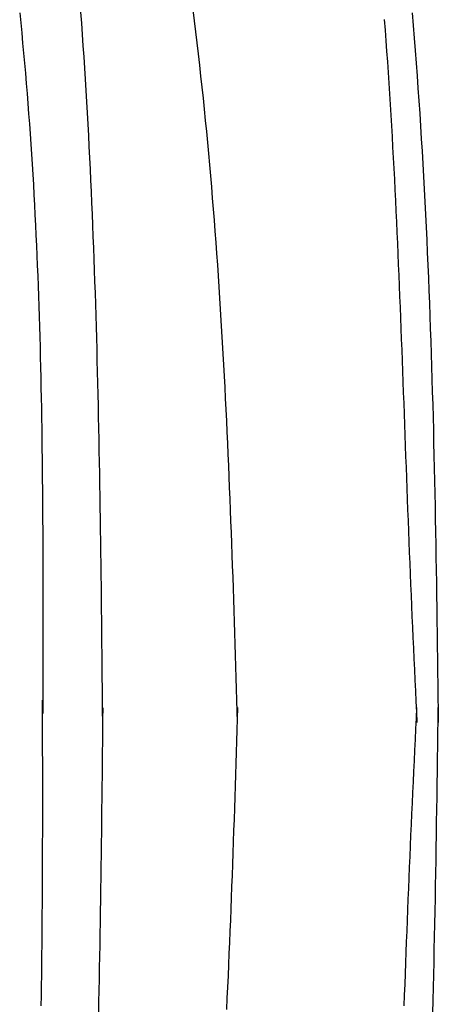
# Model space of a CAD drawing. Extents: x 715 to 7297, y 267 to 3409.
# Tile 51 of 70: x 5664 to 5807, y 1633 to 1968. Entities that reach past the tile are written whole.
import ezdxf

# ---------------------------------------------------------------- set-up
doc = ezdxf.new("R2010")
doc.units = 0
doc.layers.add('CAR', color=10, linetype='CONTINUOUS')

msp = doc.modelspace()

# ---------------------------------------------------------------- linework, layer by layer
at = {"layer": 'CAR'}
for points in [[(5664.09, 1970.46, 0), (5664.44, 1967.03, 0), (5664.78, 1963.59, 0), (5665.11, 1960.16, 0), (5665.43, 1956.72, 0), (5665.74, 1953.28, 0), (5666.05, 1949.85, 0), (5666.34, 1946.41, 0), (5666.62, 1942.97, 0), (5666.89, 1939.52, 0), (5667.15, 1936.08, 0), (5667.41, 1932.64, 0), (5667.65, 1929.19, 0), (5667.89, 1925.75, 0), (5668.12, 1922.3, 0), (5668.34, 1918.85, 0), (5668.55, 1915.4, 0), (5668.75, 1911.95, 0), (5668.95, 1908.5, 0), (5669.13, 1905.05, 0), (5669.31, 1901.6, 0), (5669.49, 1898.15, 0), (5669.65, 1894.69, 0), (5669.81, 1891.24, 0), (5669.96, 1887.78, 0), (5670.1, 1884.33, 0), (5670.24, 1880.87, 0), (5670.37, 1877.41, 0), (5670.5, 1873.96, 0), (5670.62, 1870.5, 0), (5670.73, 1867.04, 0), (5670.83, 1863.58, 0), (5670.93, 1860.12, 0), (5671.03, 1856.65, 0), (5671.12, 1853.19, 0), (5671.2, 1849.73, 0), (5671.28, 1846.27, 0), (5671.35, 1842.8, 0), (5671.42, 1839.34, 0), (5671.49, 1835.87, 0), (5671.55, 1832.41, 0), (5671.6, 1828.94, 0), (5671.65, 1825.47, 0), (5671.7, 1822.01, 0), (5671.74, 1818.54, 0), (5671.78, 1815.07, 0), (5671.81, 1811.6, 0), (5671.85, 1808.13, 0), (5671.87, 1804.66, 0), (5671.9, 1801.19, 0), (5671.92, 1797.72, 0), (5671.94, 1794.25, 0), (5671.96, 1790.78, 0), (5671.97, 1787.31, 0), (5671.98, 1783.84, 0), (5671.99, 1780.37, 0), (5672, 1776.9, 0), (5672, 1773.43, 0), (5672.01, 1769.96, 0), (5672.01, 1766.48, 0), (5672.01, 1763.01, 0), (5672, 1759.54, 0), (5672, 1756.07, 0), (5672, 1752.59, 0), (5671.99, 1749.12, 0), (5671.99, 1745.65, 0), (5671.98, 1742.17, 0), (5671.98, 1738.7, 0), (5671.97, 1735.23, 0), (5671.96, 1731.75, 0)], [(5692.42, 1728.79, 0), (5692.38, 1732.65, 0), (5692.34, 1736.5, 0), (5692.31, 1740.36, 0), (5692.27, 1744.21, 0), (5692.23, 1748.07, 0), (5692.19, 1751.92, 0), (5692.15, 1755.77, 0), (5692.11, 1759.63, 0), (5692.07, 1763.48, 0), (5692.03, 1767.34, 0), (5691.98, 1771.19, 0), (5691.94, 1775.04, 0), (5691.89, 1778.9, 0), (5691.84, 1782.75, 0), (5691.79, 1786.6, 0), (5691.74, 1790.45, 0), (5691.69, 1794.3, 0), (5691.63, 1798.16, 0), (5691.57, 1802.01, 0), (5691.51, 1805.86, 0), (5691.45, 1809.71, 0), (5691.38, 1813.56, 0), (5691.32, 1817.4, 0), (5691.25, 1821.25, 0), (5691.17, 1825.1, 0), (5691.09, 1828.95, 0), (5691.01, 1832.8, 0), (5690.93, 1836.64, 0), (5690.84, 1840.49, 0), (5690.75, 1844.33, 0), (5690.66, 1848.18, 0), (5690.56, 1852.02, 0), (5690.46, 1855.86, 0), (5690.36, 1859.7, 0), (5690.25, 1863.54, 0), (5690.13, 1867.38, 0), (5690.01, 1871.22, 0), (5689.89, 1875.06, 0), (5689.76, 1878.9, 0), (5689.63, 1882.74, 0), (5689.49, 1886.57, 0), (5689.35, 1890.41, 0), (5689.2, 1894.24, 0), (5689.05, 1898.08, 0), (5688.89, 1901.91, 0), (5688.73, 1905.74, 0), (5688.56, 1909.57, 0), (5688.38, 1913.4, 0), (5688.2, 1917.23, 0), (5688.01, 1921.05, 0), (5687.82, 1924.88, 0), (5687.62, 1928.7, 0), (5687.42, 1932.53, 0), (5687.2, 1936.35, 0), (5686.99, 1940.17, 0), (5686.76, 1943.99, 0), (5686.53, 1947.81, 0), (5686.29, 1951.62, 0), (5686.04, 1955.44, 0), (5685.79, 1959.25, 0), (5685.53, 1963.07, 0), (5685.26, 1966.88, 0), (5684.98, 1970.69, 0)], [(5738.4, 1728.75, 0), (5738.28, 1732.56, 0), (5738.17, 1736.36, 0), (5738.05, 1740.17, 0), (5737.93, 1743.98, 0), (5737.81, 1747.79, 0), (5737.7, 1751.6, 0), (5737.58, 1755.41, 0), (5737.45, 1759.22, 0), (5737.33, 1763.03, 0), (5737.21, 1766.84, 0), (5737.08, 1770.64, 0), (5736.96, 1774.45, 0), (5736.83, 1778.26, 0), (5736.69, 1782.07, 0), (5736.56, 1785.87, 0), (5736.42, 1789.68, 0), (5736.28, 1793.49, 0), (5736.14, 1797.29, 0), (5735.99, 1801.1, 0), (5735.84, 1804.9, 0), (5735.69, 1808.71, 0), (5735.53, 1812.51, 0), (5735.37, 1816.31, 0), (5735.21, 1820.12, 0), (5735.04, 1823.92, 0), (5734.86, 1827.72, 0), (5734.69, 1831.52, 0), (5734.5, 1835.32, 0), (5734.31, 1839.12, 0), (5734.12, 1842.92, 0), (5733.92, 1846.72, 0), (5733.72, 1850.52, 0), (5733.51, 1854.31, 0), (5733.29, 1858.11, 0), (5733.07, 1861.9, 0), (5732.85, 1865.7, 0), (5732.61, 1869.49, 0), (5732.37, 1873.28, 0), (5732.12, 1877.07, 0), (5731.87, 1880.86, 0), (5731.61, 1884.65, 0), (5731.34, 1888.44, 0), (5731.06, 1892.23, 0), (5730.78, 1896.02, 0), (5730.49, 1899.8, 0), (5730.19, 1903.58, 0), (5729.88, 1907.37, 0), (5729.57, 1911.15, 0), (5729.24, 1914.93, 0), (5728.91, 1918.71, 0), (5728.57, 1922.49, 0), (5728.22, 1926.26, 0), (5727.86, 1930.04, 0), (5727.49, 1933.81, 0), (5727.11, 1937.59, 0), (5726.72, 1941.36, 0), (5726.32, 1945.13, 0), (5725.91, 1948.9, 0), (5725.49, 1952.67, 0), (5725.06, 1956.43, 0), (5724.62, 1960.2, 0), (5724.17, 1963.96, 0), (5723.71, 1967.72, 0), (5723.24, 1971.48, 0)], [(5797.89, 1970.42, 0), (5798.25, 1966.14, 0), (5798.6, 1961.87, 0), (5798.94, 1957.59, 0), (5799.27, 1953.3, 0), (5799.59, 1949.02, 0), (5799.9, 1944.73, 0), (5800.2, 1940.44, 0), (5800.48, 1936.15, 0), (5800.76, 1931.86, 0), (5801.03, 1927.57, 0), (5801.29, 1923.27, 0), (5801.55, 1918.97, 0), (5801.79, 1914.67, 0), (5802.03, 1910.37, 0), (5802.25, 1906.07, 0), (5802.47, 1901.76, 0), (5802.68, 1897.45, 0), (5802.88, 1893.15, 0), (5803.08, 1888.84, 0), (5803.27, 1884.53, 0), (5803.45, 1880.21, 0), (5803.62, 1875.9, 0), (5803.79, 1871.58, 0), (5803.95, 1867.27, 0), (5804.11, 1862.95, 0), (5804.25, 1858.63, 0), (5804.4, 1854.31, 0), (5804.53, 1849.99, 0), (5804.66, 1845.67, 0), (5804.79, 1841.34, 0), (5804.91, 1837.02, 0), (5805.03, 1832.69, 0), (5805.14, 1828.36, 0), (5805.24, 1824.04, 0), (5805.35, 1819.71, 0), (5805.44, 1815.38, 0), (5805.54, 1811.05, 0), (5805.63, 1806.72, 0), (5805.72, 1802.39, 0), (5805.8, 1798.05, 0), (5805.88, 1793.72, 0), (5805.96, 1789.39, 0), (5806.03, 1785.05, 0), (5806.1, 1780.72, 0), (5806.17, 1776.38, 0), (5806.24, 1772.05, 0), (5806.31, 1767.71, 0), (5806.37, 1763.38, 0), (5806.43, 1759.04, 0), (5806.49, 1754.7, 0), (5806.55, 1750.37, 0), (5806.61, 1746.03, 0), (5806.67, 1741.69, 0), (5806.72, 1737.35, 0), (5806.78, 1733.01, 0), (5806.84, 1728.68, 0)], [(5788.42, 1968.2, 0), (5788.69, 1964.58, 0), (5788.96, 1960.96, 0), (5789.22, 1957.34, 0), (5789.47, 1953.72, 0), (5789.72, 1950.1, 0), (5789.96, 1946.47, 0), (5790.19, 1942.85, 0), (5790.42, 1939.22, 0), (5790.64, 1935.6, 0), (5790.85, 1931.97, 0), (5791.06, 1928.34, 0), (5791.26, 1924.71, 0), (5791.46, 1921.08, 0), (5791.66, 1917.45, 0), (5791.84, 1913.82, 0), (5792.03, 1910.19, 0), (5792.21, 1906.56, 0), (5792.38, 1902.92, 0), (5792.55, 1899.29, 0), (5792.72, 1895.66, 0), (5792.88, 1892.02, 0), (5793.04, 1888.39, 0), (5793.2, 1884.75, 0), (5793.35, 1881.11, 0), (5793.5, 1877.48, 0), (5793.65, 1873.84, 0), (5793.8, 1870.2, 0), (5793.94, 1866.57, 0), (5794.08, 1862.93, 0), (5794.22, 1859.29, 0), (5794.36, 1855.66, 0), (5794.49, 1852.02, 0), (5794.63, 1848.38, 0), (5794.76, 1844.75, 0), (5794.9, 1841.11, 0), (5795.03, 1837.48, 0), (5795.16, 1833.84, 0), (5795.29, 1830.2, 0), (5795.42, 1826.57, 0), (5795.56, 1822.93, 0), (5795.69, 1819.3, 0), (5795.82, 1815.67, 0), (5795.96, 1812.03, 0), (5796.09, 1808.4, 0), (5796.23, 1804.77, 0), (5796.36, 1801.14, 0), (5796.5, 1797.51, 0), (5796.64, 1793.88, 0), (5796.79, 1790.25, 0), (5796.93, 1786.62, 0), (5797.08, 1782.99, 0), (5797.23, 1779.37, 0), (5797.38, 1775.74, 0), (5797.54, 1772.12, 0), (5797.7, 1768.5, 0), (5797.86, 1764.87, 0), (5798.02, 1761.25, 0), (5798.19, 1757.63, 0), (5798.36, 1754.01, 0), (5798.52, 1750.39, 0), (5798.69, 1746.77, 0), (5798.87, 1743.16, 0), (5799.04, 1739.54, 0), (5799.21, 1735.92, 0), (5799.39, 1732.3, 0), (5799.56, 1728.68, 0)], [(5671.42, 1632.19, 0), (5671.48, 1635.66, 0), (5671.54, 1639.12, 0), (5671.59, 1642.59, 0), (5671.64, 1646.06, 0), (5671.68, 1649.53, 0), (5671.72, 1652.99, 0), (5671.75, 1656.46, 0), (5671.78, 1659.93, 0), (5671.81, 1663.4, 0), (5671.84, 1666.87, 0), (5671.86, 1670.34, 0), (5671.88, 1673.81, 0), (5671.89, 1677.28, 0), (5671.91, 1680.75, 0), (5671.92, 1684.22, 0), (5671.93, 1687.69, 0), (5671.94, 1691.17, 0), (5671.94, 1694.64, 0), (5671.94, 1698.11, 0), (5671.94, 1701.58, 0), (5671.94, 1705.05, 0), (5671.94, 1708.53, 0), (5671.94, 1712, 0), (5671.94, 1715.47, 0), (5671.93, 1718.94, 0), (5671.93, 1722.42, 0), (5671.92, 1725.89, 0), (5671.91, 1729.36, 0), (5671.91, 1732.84, 0), (5671.9, 1736.31, 0)], [(5692.42, 1733.77, 0), (5692.38, 1729.91, 0), (5692.34, 1726.06, 0), (5692.3, 1722.2, 0), (5692.26, 1718.35, 0), (5692.22, 1714.49, 0), (5692.17, 1710.64, 0), (5692.13, 1706.79, 0), (5692.09, 1702.93, 0), (5692.04, 1699.08, 0), (5692, 1695.22, 0), (5691.95, 1691.37, 0), (5691.9, 1687.52, 0), (5691.85, 1683.67, 0), (5691.8, 1679.81, 0), (5691.75, 1675.96, 0), (5691.69, 1672.11, 0), (5691.63, 1668.26, 0), (5691.57, 1664.41, 0), (5691.51, 1660.55, 0), (5691.45, 1656.7, 0), (5691.38, 1652.85, 0), (5691.31, 1649.01, 0), (5691.24, 1645.16, 0), (5691.17, 1641.31, 0), (5691.09, 1637.46, 0), (5691.01, 1633.61, 0), (5690.93, 1629.77, 0)], [(5738.4, 1733.78, 0), (5738.28, 1729.97, 0), (5738.16, 1726.16, 0), (5738.04, 1722.35, 0), (5737.92, 1718.54, 0), (5737.8, 1714.73, 0), (5737.68, 1710.92, 0), (5737.56, 1707.11, 0), (5737.43, 1703.3, 0), (5737.31, 1699.49, 0), (5737.18, 1695.69, 0), (5737.05, 1691.88, 0), (5736.92, 1688.07, 0), (5736.79, 1684.26, 0), (5736.65, 1680.46, 0), (5736.51, 1676.65, 0), (5736.37, 1672.84, 0), (5736.23, 1669.04, 0), (5736.08, 1665.23, 0), (5735.93, 1661.43, 0), (5735.78, 1657.62, 0), (5735.62, 1653.82, 0), (5735.46, 1650.01, 0), (5735.3, 1646.21, 0), (5735.13, 1642.41, 0), (5734.96, 1638.61, 0), (5734.78, 1634.8, 0), (5734.6, 1631, 0)], [(5795.21, 1632.27, 0), (5795.34, 1635.9, 0), (5795.48, 1639.54, 0), (5795.61, 1643.17, 0), (5795.75, 1646.81, 0), (5795.89, 1650.44, 0), (5796.03, 1654.07, 0), (5796.16, 1657.7, 0), (5796.31, 1661.33, 0), (5796.45, 1664.97, 0), (5796.59, 1668.59, 0), (5796.74, 1672.22, 0), (5796.89, 1675.85, 0), (5797.04, 1679.48, 0), (5797.19, 1683.1, 0), (5797.35, 1686.73, 0), (5797.5, 1690.35, 0), (5797.67, 1693.98, 0), (5797.83, 1697.6, 0), (5798, 1701.22, 0), (5798.17, 1704.84, 0), (5798.34, 1708.46, 0), (5798.51, 1712.08, 0), (5798.68, 1715.7, 0), (5798.86, 1719.31, 0), (5799.03, 1722.93, 0), (5799.21, 1726.55, 0), (5799.39, 1730.17, 0), (5799.56, 1733.79, 0)], [(5804.94, 1629.77, 0), (5805.06, 1634.1, 0), (5805.17, 1638.43, 0), (5805.27, 1642.76, 0), (5805.37, 1647.09, 0), (5805.47, 1651.42, 0), (5805.57, 1655.75, 0), (5805.66, 1660.08, 0), (5805.74, 1664.41, 0), (5805.83, 1668.74, 0), (5805.91, 1673.08, 0), (5805.99, 1677.41, 0), (5806.06, 1681.74, 0), (5806.13, 1686.08, 0), (5806.21, 1690.42, 0), (5806.27, 1694.75, 0), (5806.34, 1699.09, 0), (5806.41, 1703.42, 0), (5806.47, 1707.76, 0), (5806.53, 1712.1, 0), (5806.6, 1716.44, 0), (5806.66, 1720.77, 0), (5806.72, 1725.11, 0), (5806.78, 1729.45, 0), (5806.84, 1733.79, 0)]]:
    msp.add_polyline3d(points, dxfattribs=at)

doc.saveas('drawing.dxf')
